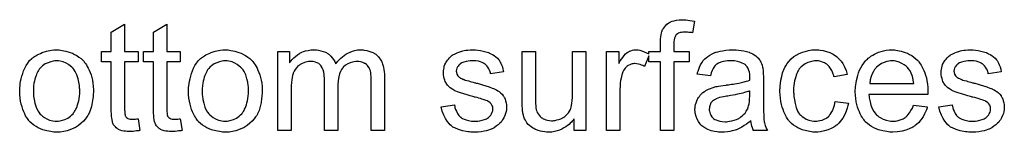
# Model space of a CAD drawing. Extents: x -2 to 8.5, y -2.9 to 5.2.
# Tile 202 of 207: x 6.5007 to 7.2269, y 2.4777 to 2.5605. Entities that reach past the tile are written whole.
import ezdxf

# ---------------------------------------------------------------- set-up
doc = ezdxf.new("R2010")
doc.units = 0
doc.layers.add('acc-ni-360-20-out-a_document', color=1, linetype='CONTINUOUS')

msp = doc.modelspace()

# ---------------------------------------------------------------- linework, layer by layer
at = {"layer": 'acc-ni-360-20-out-a_document', "color": 1}
for points in [[(6.578071, 2.537097), (6.588021, 2.537097), (6.588021, 2.52946), (6.578071, 2.52946), (6.578071, 2.495329), (6.578071, 2.495097), (6.578071, 2.494635), (6.578071, 2.493941), (6.578187, 2.493131), (6.578302, 2.491279), (6.578418, 2.49047), (6.578534, 2.489891), (6.57865, 2.48966), (6.578997, 2.489197), (6.579459, 2.488618), (6.580269, 2.48804), (6.580501, 2.487924), (6.581079, 2.487693), (6.58212, 2.487461), (6.583625, 2.487346), (6.584782, 2.487346), (6.58536, 2.487461), (6.58617, 2.487461), (6.587096, 2.487577), (6.588021, 2.487693), (6.589294, 2.479015), (6.589062, 2.479015), (6.5886, 2.478899), (6.58779, 2.478784), (6.586748, 2.478668), (6.585592, 2.478437), (6.584319, 2.478321), (6.581773, 2.478205), (6.580848, 2.478205), (6.579922, 2.478321), (6.578765, 2.478437), (6.577377, 2.478552), (6.575988, 2.478899), (6.574716, 2.479247), (6.573443, 2.479825), (6.573327, 2.479941), (6.57298, 2.480172), (6.572517, 2.480519), (6.571823, 2.481098), (6.571245, 2.481676), (6.570551, 2.482486), (6.569856, 2.483296), (6.569394, 2.484337), (6.569394, 2.484453), (6.569162, 2.484916), (6.569046, 2.485726), (6.568815, 2.486883), (6.568584, 2.488387), (6.568468, 2.489312), (6.568468, 2.490354), (6.568352, 2.491626), (6.568236, 2.492899), (6.568236, 2.494288), (6.568236, 2.495907), (6.568236, 2.52946), (6.560947, 2.52946), (6.560947, 2.537097), (6.568236, 2.537097), (6.568236, 2.551443), (6.578071, 2.557344), (6.578071, 2.537097)], [(6.609194, 2.537097), (6.619145, 2.537097), (6.619145, 2.52946), (6.609194, 2.52946), (6.609194, 2.495329), (6.609194, 2.495097), (6.609194, 2.494635), (6.609194, 2.493941), (6.60931, 2.493131), (6.609426, 2.491279), (6.609541, 2.49047), (6.609657, 2.489891), (6.609773, 2.48966), (6.61012, 2.489197), (6.610583, 2.488618), (6.611393, 2.48804), (6.611624, 2.487924), (6.612203, 2.487693), (6.613244, 2.487461), (6.614748, 2.487346), (6.615905, 2.487346), (6.616483, 2.487461), (6.617293, 2.487461), (6.618219, 2.487577), (6.619145, 2.487693), (6.620417, 2.479015), (6.620186, 2.479015), (6.619723, 2.478899), (6.618913, 2.478784), (6.617872, 2.478668), (6.616715, 2.478437), (6.615442, 2.478321), (6.612897, 2.478205), (6.611971, 2.478205), (6.611046, 2.478321), (6.609889, 2.478437), (6.6085, 2.478552), (6.607112, 2.478899), (6.605839, 2.479247), (6.604566, 2.479825), (6.604451, 2.479941), (6.604104, 2.480172), (6.603641, 2.480519), (6.602947, 2.481098), (6.602368, 2.481676), (6.601674, 2.482486), (6.60098, 2.483296), (6.600517, 2.484337), (6.600517, 2.484453), (6.600285, 2.484916), (6.60017, 2.485726), (6.599938, 2.486883), (6.599707, 2.488387), (6.599591, 2.489312), (6.599591, 2.490354), (6.599475, 2.491626), (6.59936, 2.492899), (6.59936, 2.494288), (6.59936, 2.495907), (6.59936, 2.52946), (6.592071, 2.52946), (6.592071, 2.537097), (6.59936, 2.537097), (6.59936, 2.551443), (6.609194, 2.557344), (6.609194, 2.537097)], [(6.992046, 2.560352), (6.993434, 2.560237), (6.995054, 2.560005), (6.996674, 2.559774), (6.998525, 2.559427), (6.997021, 2.550865), (6.996905, 2.550865), (6.996558, 2.550981), (6.995979, 2.551096), (6.995169, 2.551212), (6.994244, 2.551212), (6.993318, 2.551328), (6.991236, 2.551443), (6.990542, 2.551443), (6.989732, 2.551328), (6.988806, 2.551212), (6.987765, 2.550981), (6.986723, 2.550634), (6.985798, 2.550171), (6.984988, 2.549477), (6.984872, 2.549361), (6.984757, 2.54913), (6.984409, 2.548667), (6.984062, 2.547857), (6.983715, 2.546931), (6.983484, 2.545774), (6.983252, 2.54427), (6.983137, 2.542419), (6.983137, 2.537097), (6.99436, 2.537097), (6.99436, 2.529461), (6.983137, 2.529461), (6.983137, 2.479015), (6.973302, 2.479015), (6.973302, 2.529461), (6.964625, 2.529461), (6.964625, 2.533965), (6.961501, 2.526105), (6.961385, 2.526221), (6.960922, 2.526452), (6.960228, 2.526799), (6.959302, 2.527146), (6.958261, 2.527494), (6.956989, 2.527841), (6.955716, 2.528072), (6.954443, 2.528188), (6.953865, 2.528188), (6.953286, 2.528072), (6.952476, 2.527956), (6.951666, 2.527725), (6.950625, 2.527378), (6.949584, 2.526915), (6.948658, 2.526221), (6.948542, 2.526105), (6.948195, 2.525874), (6.947848, 2.525411), (6.94727, 2.524832), (6.946691, 2.524023), (6.946113, 2.523097), (6.945534, 2.522056), (6.945071, 2.520783), (6.944956, 2.520552), (6.94484, 2.519857), (6.944609, 2.518816), (6.944261, 2.517428), (6.943914, 2.515692), (6.943683, 2.513725), (6.943567, 2.511643), (6.943452, 2.509329), (6.943452, 2.479015), (6.933617, 2.479015), (6.933617, 2.537097), (6.942526, 2.537097), (6.942526, 2.528303), (6.942642, 2.528419), (6.943105, 2.529229), (6.943683, 2.53027), (6.944609, 2.531543), (6.945534, 2.532816), (6.946575, 2.534204), (6.947617, 2.535361), (6.948658, 2.536287), (6.948774, 2.536403), (6.949121, 2.536634), (6.949815, 2.536981), (6.950509, 2.537328), (6.951435, 2.537675), (6.952592, 2.538022), (6.953749, 2.538254), (6.955022, 2.538369), (6.955832, 2.538369), (6.956873, 2.538254), (6.958145, 2.538022), (6.95965, 2.537559), (6.961269, 2.536981), (6.963121, 2.536171), (6.964625, 2.535375), (6.964625, 2.537097), (6.973302, 2.537097), (6.973302, 2.543229), (6.973302, 2.543345), (6.973302, 2.54346), (6.973302, 2.544154), (6.973418, 2.545196), (6.973418, 2.546468), (6.973534, 2.547857), (6.973765, 2.549361), (6.973996, 2.550749), (6.974343, 2.551906), (6.974459, 2.552022), (6.974575, 2.552601), (6.974922, 2.553295), (6.975501, 2.554105), (6.976195, 2.55503), (6.977005, 2.556072), (6.978046, 2.557113), (6.979319, 2.558038), (6.979434, 2.558154), (6.980013, 2.558385), (6.980823, 2.558848), (6.98198, 2.559311), (6.983368, 2.559658), (6.985104, 2.560121), (6.98707, 2.560352), (6.989385, 2.560468), (6.991004, 2.560468), (6.992046, 2.560352)], [(6.529824, 2.538254), (6.530865, 2.538138), (6.532022, 2.537907), (6.533295, 2.537675), (6.534799, 2.537444), (6.537923, 2.536402), (6.539543, 2.535824), (6.541163, 2.535014), (6.542783, 2.534204), (6.544402, 2.533047), (6.545906, 2.53189), (6.54741, 2.530502), (6.547526, 2.530386), (6.547758, 2.530155), (6.548105, 2.529692), (6.548568, 2.529113), (6.549146, 2.528303), (6.54984, 2.527262), (6.550534, 2.526105), (6.551229, 2.524832), (6.551923, 2.523444), (6.552617, 2.521709), (6.553311, 2.519973), (6.55389, 2.518006), (6.554352, 2.515923), (6.5547, 2.513725), (6.554931, 2.511411), (6.555047, 2.508866), (6.555047, 2.50875), (6.555047, 2.508403), (6.555047, 2.507825), (6.555047, 2.507015), (6.554931, 2.506089), (6.554815, 2.504932), (6.554815, 2.503775), (6.554584, 2.502502), (6.554237, 2.49961), (6.553543, 2.496717), (6.552733, 2.493825), (6.551576, 2.491164), (6.551576, 2.491048), (6.55146, 2.490932), (6.551229, 2.490585), (6.550997, 2.490122), (6.550187, 2.488965), (6.549146, 2.487577), (6.547758, 2.485957), (6.546022, 2.484337), (6.544055, 2.482718), (6.541741, 2.481213), (6.541626, 2.481213), (6.54151, 2.481098), (6.541163, 2.480866), (6.540584, 2.480635), (6.540006, 2.480404), (6.539311, 2.480172), (6.537576, 2.479478), (6.535609, 2.478899), (6.533179, 2.478321), (6.530634, 2.477858), (6.527857, 2.477742), (6.5267, 2.477742), (6.525775, 2.477858), (6.524733, 2.477974), (6.523576, 2.478205), (6.522188, 2.478437), (6.5208, 2.478668), (6.517676, 2.479594), (6.51594, 2.480288), (6.51432, 2.480982), (6.5127, 2.481908), (6.511081, 2.482949), (6.509577, 2.484106), (6.508073, 2.485494), (6.507957, 2.48561), (6.507725, 2.485841), (6.507378, 2.486304), (6.506916, 2.486999), (6.506337, 2.487808), (6.505758, 2.488734), (6.505064, 2.489891), (6.50437, 2.491279), (6.503676, 2.492784), (6.502982, 2.494519), (6.502403, 2.49637), (6.501825, 2.498337), (6.501362, 2.500535), (6.501015, 2.502849), (6.500783, 2.505395), (6.500668, 2.508056), (6.500668, 2.508287), (6.500668, 2.50875), (6.500783, 2.50956), (6.500783, 2.510717), (6.500899, 2.51199), (6.501131, 2.51361), (6.501362, 2.515229), (6.501825, 2.517081), (6.502288, 2.518932), (6.502866, 2.520899), (6.50356, 2.522981), (6.504486, 2.524948), (6.505411, 2.526799), (6.506684, 2.528651), (6.507957, 2.530386), (6.509577, 2.53189), (6.509692, 2.532006), (6.509924, 2.532122), (6.510386, 2.532469), (6.510965, 2.532931), (6.511659, 2.533394), (6.512585, 2.533973), (6.51351, 2.534551), (6.514667, 2.53513), (6.51594, 2.535708), (6.517328, 2.536287), (6.520452, 2.537328), (6.524039, 2.538138), (6.52589, 2.538254), (6.527857, 2.538369), (6.529014, 2.538369), (6.529824, 2.538254)], [(6.654317, 2.538254), (6.655359, 2.538138), (6.656516, 2.537907), (6.657788, 2.537675), (6.659292, 2.537444), (6.662416, 2.536403), (6.664036, 2.535824), (6.665656, 2.535014), (6.667276, 2.534204), (6.668895, 2.533047), (6.6704, 2.53189), (6.671904, 2.530502), (6.672019, 2.530386), (6.672251, 2.530155), (6.672598, 2.529692), (6.673061, 2.529113), (6.673639, 2.528303), (6.674333, 2.527262), (6.675028, 2.526105), (6.675722, 2.524832), (6.676416, 2.523444), (6.67711, 2.521709), (6.677804, 2.519973), (6.678383, 2.518006), (6.678846, 2.515924), (6.679193, 2.513725), (6.679424, 2.511411), (6.67954, 2.508866), (6.67954, 2.50875), (6.67954, 2.508403), (6.67954, 2.507825), (6.67954, 2.507015), (6.679424, 2.506089), (6.679309, 2.504932), (6.679309, 2.503775), (6.679077, 2.502502), (6.67873, 2.49961), (6.678036, 2.496717), (6.677226, 2.493825), (6.676069, 2.491164), (6.676069, 2.491048), (6.675953, 2.490932), (6.675722, 2.490585), (6.67549, 2.490122), (6.674681, 2.488965), (6.673639, 2.487577), (6.672251, 2.485957), (6.670515, 2.484338), (6.668548, 2.482718), (6.666234, 2.481214), (6.666119, 2.481214), (6.666003, 2.481098), (6.665656, 2.480867), (6.665077, 2.480635), (6.664499, 2.480404), (6.663805, 2.480172), (6.662069, 2.479478), (6.660102, 2.4789), (6.657673, 2.478321), (6.655127, 2.477858), (6.65235, 2.477743), (6.651193, 2.477743), (6.650268, 2.477858), (6.649226, 2.477974), (6.648069, 2.478205), (6.646681, 2.478437), (6.645293, 2.478668), (6.642169, 2.479594), (6.640433, 2.480288), (6.638814, 2.480982), (6.637194, 2.481908), (6.635574, 2.482949), (6.63407, 2.484106), (6.632566, 2.485494), (6.63245, 2.48561), (6.632219, 2.485842), (6.631872, 2.486304), (6.631409, 2.486999), (6.63083, 2.487809), (6.630252, 2.488734), (6.629557, 2.489891), (6.628863, 2.49128), (6.628169, 2.492784), (6.627475, 2.494519), (6.626896, 2.49637), (6.626318, 2.498337), (6.625855, 2.500535), (6.625508, 2.502849), (6.625277, 2.505395), (6.625161, 2.508056), (6.625161, 2.508287), (6.625161, 2.50875), (6.625277, 2.50956), (6.625277, 2.510717), (6.625392, 2.51199), (6.625624, 2.51361), (6.625855, 2.515229), (6.626318, 2.517081), (6.626781, 2.518932), (6.627359, 2.520899), (6.628053, 2.522981), (6.628979, 2.524948), (6.629905, 2.526799), (6.631177, 2.528651), (6.63245, 2.530386), (6.63407, 2.53189), (6.634185, 2.532006), (6.634417, 2.532122), (6.63488, 2.532469), (6.635458, 2.532932), (6.636152, 2.533394), (6.637078, 2.533973), (6.638004, 2.534551), (6.639161, 2.53513), (6.640433, 2.535708), (6.641822, 2.536287), (6.644946, 2.537328), (6.648532, 2.538138), (6.650383, 2.538254), (6.65235, 2.538369), (6.653507, 2.538369), (6.654317, 2.538254)], [(6.753241, 2.538254), (6.754051, 2.538254), (6.754861, 2.538138), (6.756828, 2.537791), (6.75891, 2.537212), (6.761108, 2.536287), (6.763307, 2.53513), (6.765158, 2.53351), (6.765389, 2.533279), (6.765852, 2.532584), (6.766662, 2.531543), (6.767009, 2.530733), (6.767472, 2.529923), (6.767935, 2.528882), (6.768282, 2.527841), (6.768745, 2.526684), (6.769092, 2.525295), (6.769323, 2.523907), (6.769555, 2.522287), (6.769786, 2.520667), (6.769786, 2.518816), (6.769786, 2.479015), (6.759951, 2.479015), (6.759951, 2.515461), (6.759951, 2.515577), (6.759951, 2.515692), (6.759951, 2.516386), (6.759951, 2.517428), (6.759836, 2.5187), (6.75972, 2.520089), (6.759604, 2.521477), (6.759373, 2.522866), (6.759026, 2.523907), (6.759026, 2.524023), (6.758794, 2.52437), (6.758563, 2.524832), (6.758216, 2.525411), (6.757753, 2.526105), (6.757175, 2.526799), (6.75648, 2.527494), (6.755555, 2.528188), (6.755439, 2.528303), (6.755092, 2.528419), (6.754629, 2.528651), (6.753819, 2.528998), (6.753009, 2.529345), (6.751968, 2.529576), (6.750927, 2.529692), (6.749654, 2.529808), (6.749076, 2.529808), (6.748613, 2.529692), (6.747456, 2.529576), (6.746067, 2.529345), (6.744448, 2.528766), (6.742712, 2.528072), (6.740977, 2.527031), (6.739357, 2.525642), (6.739241, 2.525411), (6.738778, 2.524832), (6.738084, 2.523907), (6.73739, 2.522519), (6.73658, 2.520667), (6.736002, 2.518469), (6.735539, 2.515808), (6.735307, 2.512684), (6.735307, 2.479015), (6.725473, 2.479015), (6.725473, 2.516618), (6.725473, 2.516733), (6.725473, 2.516965), (6.725473, 2.517196), (6.725473, 2.517659), (6.725357, 2.518932), (6.725126, 2.52032), (6.724894, 2.52194), (6.724431, 2.52356), (6.723853, 2.525064), (6.723043, 2.526452), (6.722927, 2.526568), (6.72258, 2.527031), (6.722002, 2.527494), (6.721192, 2.528188), (6.720151, 2.528766), (6.718762, 2.529345), (6.717142, 2.529692), (6.715176, 2.529808), (6.714481, 2.529808), (6.713671, 2.529692), (6.712746, 2.529576), (6.711589, 2.529229), (6.7102, 2.528882), (6.708928, 2.528303), (6.707539, 2.527609), (6.707424, 2.527494), (6.706961, 2.527146), (6.706382, 2.526684), (6.705572, 2.52599), (6.704762, 2.525064), (6.703953, 2.523907), (6.703143, 2.522634), (6.702449, 2.52113), (6.702333, 2.520899), (6.702217, 2.52032), (6.701986, 2.519395), (6.701639, 2.518122), (6.701292, 2.516386), (6.70106, 2.514304), (6.700944, 2.511874), (6.700829, 2.509097), (6.700829, 2.479015), (6.690994, 2.479015), (6.690994, 2.537097), (6.699787, 2.537097), (6.699787, 2.528766), (6.699903, 2.528998), (6.70025, 2.529461), (6.700944, 2.53027), (6.701754, 2.531196), (6.702796, 2.532353), (6.704068, 2.53351), (6.705457, 2.534667), (6.707077, 2.535708), (6.707308, 2.535824), (6.707886, 2.536171), (6.708812, 2.536518), (6.710085, 2.537097), (6.711589, 2.537559), (6.713324, 2.537907), (6.715291, 2.538254), (6.717374, 2.538369), (6.718415, 2.538369), (6.719688, 2.538254), (6.721076, 2.538022), (6.722812, 2.537675), (6.724547, 2.537212), (6.726283, 2.536518), (6.727903, 2.535593), (6.728134, 2.535477), (6.728597, 2.53513), (6.729291, 2.534551), (6.730217, 2.533626), (6.731142, 2.532584), (6.732183, 2.531312), (6.733109, 2.529808), (6.733803, 2.528072), (6.733919, 2.528188), (6.73415, 2.528535), (6.734497, 2.528998), (6.735076, 2.529692), (6.73577, 2.530502), (6.73658, 2.531312), (6.737506, 2.532237), (6.738663, 2.533279), (6.739935, 2.534204), (6.741208, 2.53513), (6.742712, 2.53594), (6.744332, 2.53675), (6.746067, 2.537444), (6.747919, 2.537907), (6.74977, 2.538254), (6.751852, 2.538369), (6.752662, 2.538369), (6.753241, 2.538254)], [(6.836892, 2.538254), (6.838627, 2.538138), (6.840479, 2.537907), (6.842445, 2.537444), (6.844528, 2.536981), (6.846495, 2.536287), (6.846611, 2.536287), (6.846726, 2.536171), (6.847305, 2.53594), (6.84823, 2.535477), (6.849387, 2.534898), (6.85066, 2.534088), (6.851933, 2.533163), (6.85309, 2.532122), (6.854131, 2.530965), (6.854247, 2.530849), (6.854478, 2.530386), (6.854941, 2.529576), (6.85552, 2.528651), (6.856098, 2.527262), (6.856677, 2.525758), (6.857139, 2.524023), (6.857602, 2.522056), (6.847999, 2.520783), (6.847999, 2.521014), (6.847883, 2.521477), (6.847652, 2.522287), (6.847305, 2.523328), (6.846726, 2.52437), (6.846032, 2.525527), (6.845222, 2.526684), (6.844065, 2.527725), (6.84395, 2.527841), (6.843487, 2.528072), (6.842793, 2.528535), (6.841751, 2.528998), (6.840594, 2.529461), (6.83909, 2.529923), (6.837239, 2.530155), (6.835272, 2.53027), (6.834115, 2.53027), (6.832958, 2.530155), (6.831454, 2.530039), (6.82995, 2.529692), (6.82833, 2.529345), (6.826826, 2.528766), (6.825553, 2.527956), (6.825438, 2.527841), (6.825091, 2.527609), (6.824628, 2.527146), (6.824165, 2.526452), (6.823586, 2.525758), (6.823124, 2.524832), (6.822776, 2.523791), (6.822661, 2.52275), (6.822661, 2.522634), (6.822661, 2.522403), (6.822776, 2.522056), (6.822776, 2.521593), (6.823124, 2.520436), (6.823818, 2.519279), (6.823934, 2.519163), (6.824049, 2.519048), (6.824281, 2.5187), (6.824743, 2.518353), (6.825206, 2.518006), (6.8259, 2.517543), (6.82671, 2.517196), (6.827636, 2.516733), (6.827752, 2.516733), (6.827983, 2.516618), (6.828446, 2.516502), (6.829256, 2.516155), (6.830413, 2.515808), (6.831917, 2.515461), (6.832842, 2.515114), (6.833884, 2.514882), (6.835041, 2.514535), (6.836313, 2.514188), (6.836429, 2.514188), (6.836776, 2.514072), (6.837355, 2.513957), (6.838049, 2.513725), (6.838859, 2.513494), (6.8399, 2.513262), (6.842098, 2.512568), (6.844528, 2.511874), (6.846958, 2.511064), (6.849156, 2.510254), (6.850082, 2.509907), (6.850892, 2.50956), (6.851123, 2.509444), (6.851586, 2.509213), (6.85228, 2.508866), (6.853321, 2.508287), (6.854363, 2.507593), (6.855404, 2.506668), (6.856445, 2.505626), (6.857371, 2.504469), (6.857486, 2.504354), (6.857718, 2.503891), (6.858181, 2.503197), (6.858644, 2.502155), (6.858991, 2.500883), (6.859453, 2.499494), (6.859685, 2.497874), (6.859801, 2.496023), (6.859801, 2.495792), (6.859801, 2.495213), (6.859685, 2.494288), (6.859453, 2.493015), (6.859106, 2.491627), (6.858528, 2.490122), (6.857834, 2.488387), (6.856908, 2.486767), (6.856792, 2.486536), (6.856329, 2.486073), (6.855751, 2.485263), (6.854825, 2.484338), (6.853553, 2.483296), (6.852164, 2.482139), (6.850544, 2.481098), (6.848578, 2.480057), (6.848462, 2.480057), (6.848346, 2.479941), (6.847652, 2.479709), (6.846495, 2.479362), (6.844991, 2.4789), (6.84314, 2.478437), (6.841057, 2.47809), (6.838859, 2.477858), (6.836313, 2.477743), (6.835272, 2.477743), (6.834462, 2.477858), (6.833537, 2.477858), (6.83238, 2.477974), (6.831223, 2.47809), (6.82995, 2.478321), (6.827173, 2.4789), (6.824281, 2.479709), (6.821504, 2.480867), (6.820231, 2.481561), (6.819074, 2.482371), (6.818958, 2.482486), (6.818843, 2.482602), (6.818149, 2.483296), (6.817107, 2.484338), (6.81595, 2.485957), (6.814677, 2.487924), (6.813405, 2.490238), (6.812364, 2.493131), (6.811554, 2.49637), (6.821272, 2.497874), (6.821272, 2.497759), (6.821272, 2.497643), (6.821504, 2.496949), (6.821735, 2.495792), (6.822198, 2.494519), (6.822776, 2.493131), (6.823471, 2.491627), (6.824512, 2.490122), (6.825785, 2.48885), (6.826016, 2.488734), (6.826479, 2.488387), (6.827404, 2.487924), (6.828561, 2.487346), (6.830066, 2.486767), (6.831801, 2.486304), (6.833884, 2.485957), (6.836313, 2.485842), (6.83747, 2.485842), (6.838627, 2.485957), (6.840132, 2.486189), (6.841751, 2.486536), (6.843487, 2.486999), (6.844991, 2.487577), (6.846379, 2.488503), (6.846495, 2.488618), (6.846958, 2.488965), (6.847421, 2.489544), (6.848115, 2.490354), (6.848693, 2.49128), (6.849272, 2.492436), (6.849619, 2.493593), (6.849735, 2.494982), (6.849735, 2.495098), (6.849735, 2.49556), (6.849619, 2.496139), (6.849387, 2.496949), (6.84904, 2.497759), (6.848462, 2.498569), (6.847768, 2.499494), (6.846726, 2.500188), (6.846611, 2.500304), (6.846264, 2.50042), (6.845685, 2.500767), (6.84476, 2.501114), (6.843371, 2.501577), (6.842561, 2.501924), (6.841636, 2.502155), (6.840594, 2.502502), (6.839437, 2.502849), (6.838165, 2.503197), (6.83666, 2.503544), (6.836545, 2.503544), (6.836198, 2.503659), (6.835619, 2.503775), (6.834925, 2.504006), (6.833999, 2.504238), (6.832958, 2.504585), (6.83076, 2.505164), (6.828214, 2.505973), (6.825785, 2.506668), (6.823471, 2.507477), (6.822429, 2.50794), (6.821619, 2.508287), (6.821388, 2.508403), (6.820925, 2.508635), (6.820231, 2.509097), (6.819306, 2.509676), (6.818264, 2.510486), (6.817223, 2.511411), (6.816182, 2.512453), (6.815256, 2.513725), (6.81514, 2.513841), (6.814909, 2.514304), (6.814562, 2.515114), (6.814215, 2.516039), (6.813868, 2.517196), (6.81352, 2.518585), (6.813289, 2.519973), (6.813173, 2.521593), (6.813173, 2.521824), (6.813173, 2.522287), (6.813289, 2.522981), (6.813405, 2.524023), (6.813636, 2.525064), (6.813868, 2.526337), (6.81433, 2.527494), (6.814909, 2.528766), (6.815025, 2.528882), (6.815256, 2.529345), (6.815603, 2.529923), (6.816182, 2.530733), (6.816876, 2.531543), (6.817686, 2.532584), (6.818611, 2.53351), (6.819768, 2.53432), (6.819884, 2.534436), (6.820231, 2.534551), (6.820694, 2.534898), (6.821388, 2.535245), (6.822314, 2.535708), (6.823355, 2.536171), (6.824628, 2.536634), (6.826016, 2.537097), (6.826248, 2.537212), (6.82671, 2.537328), (6.82752, 2.537559), (6.828561, 2.537791), (6.829834, 2.538022), (6.831223, 2.538138), (6.832842, 2.538369), (6.835619, 2.538369), (6.836892, 2.538254)], [(6.918345, 2.479015), (6.909551, 2.479015), (6.909551, 2.487461), (6.909436, 2.487346), (6.909204, 2.486999), (6.908857, 2.486536), (6.908279, 2.485957), (6.907585, 2.485263), (6.906775, 2.484338), (6.905849, 2.483528), (6.904692, 2.482602), (6.903419, 2.481676), (6.902031, 2.480867), (6.900527, 2.480057), (6.898907, 2.479247), (6.897056, 2.478668), (6.895205, 2.478205), (6.893122, 2.477858), (6.891039, 2.477743), (6.89023, 2.477743), (6.889188, 2.477858), (6.887916, 2.477974), (6.886412, 2.478205), (6.884792, 2.478552), (6.883172, 2.479015), (6.881436, 2.479709), (6.881205, 2.479825), (6.880742, 2.480057), (6.879932, 2.480519), (6.879007, 2.481098), (6.87785, 2.481792), (6.876808, 2.482602), (6.875767, 2.483528), (6.874842, 2.484569), (6.874726, 2.484685), (6.874494, 2.485147), (6.874147, 2.485726), (6.873685, 2.486651), (6.873106, 2.487693), (6.872643, 2.488965), (6.87218, 2.490354), (6.871833, 2.491858), (6.871833, 2.491974), (6.871718, 2.492436), (6.871602, 2.493131), (6.871602, 2.494056), (6.871486, 2.495445), (6.87137, 2.496949), (6.871255, 2.498916), (6.871255, 2.501114), (6.871255, 2.537097), (6.881089, 2.537097), (6.881089, 2.504816), (6.881089, 2.504701), (6.881089, 2.504469), (6.881089, 2.504122), (6.881089, 2.503544), (6.881089, 2.502271), (6.881205, 2.500651), (6.881205, 2.498916), (6.881321, 2.49718), (6.881436, 2.495676), (6.881668, 2.494403), (6.881668, 2.494288), (6.881899, 2.493825), (6.882131, 2.493131), (6.882478, 2.492205), (6.883056, 2.49128), (6.88375, 2.490238), (6.88456, 2.489313), (6.885602, 2.488387), (6.885717, 2.488271), (6.88618, 2.48804), (6.886759, 2.487693), (6.887684, 2.487346), (6.888725, 2.486883), (6.889998, 2.486536), (6.891387, 2.486304), (6.893006, 2.486189), (6.893816, 2.486189), (6.894626, 2.486304), (6.895667, 2.48642), (6.89694, 2.486767), (6.898329, 2.487114), (6.899833, 2.487693), (6.901337, 2.488387), (6.901568, 2.488503), (6.902031, 2.48885), (6.902725, 2.489313), (6.903535, 2.490007), (6.904461, 2.490932), (6.905386, 2.491974), (6.906196, 2.493131), (6.90689, 2.494519), (6.907006, 2.494751), (6.907122, 2.495213), (6.907353, 2.496139), (6.9077, 2.497412), (6.908047, 2.499031), (6.908279, 2.500998), (6.908395, 2.503312), (6.90851, 2.505973), (6.90851, 2.537097), (6.918345, 2.537097), (6.918345, 2.479015)], [(7.029185, 2.538254), (7.030921, 2.538138), (7.032888, 2.537907), (7.034855, 2.537559), (7.036822, 2.537097), (7.038673, 2.536518), (7.038904, 2.536403), (7.039483, 2.536171), (7.040292, 2.535824), (7.041334, 2.535361), (7.042491, 2.534667), (7.043648, 2.533973), (7.044689, 2.533047), (7.045615, 2.532122), (7.04573, 2.532006), (7.045962, 2.531659), (7.046309, 2.53108), (7.046772, 2.530386), (7.04735, 2.529345), (7.047813, 2.528303), (7.048276, 2.527031), (7.048623, 2.525527), (7.048623, 2.525411), (7.048739, 2.525064), (7.048854, 2.52437), (7.04897, 2.523444), (7.04897, 2.522171), (7.049086, 2.520667), (7.049201, 2.5187), (7.049201, 2.516502), (7.049201, 2.503312), (7.049201, 2.503197), (7.049201, 2.502734), (7.049201, 2.50204), (7.049201, 2.501114), (7.049201, 2.500073), (7.049201, 2.4988), (7.049317, 2.496023), (7.049317, 2.493131), (7.049433, 2.490238), (7.049548, 2.488965), (7.049548, 2.487809), (7.049664, 2.486767), (7.04978, 2.485957), (7.04978, 2.485842), (7.049896, 2.485379), (7.050011, 2.484685), (7.050358, 2.483759), (7.05059, 2.482718), (7.051053, 2.481561), (7.051631, 2.480288), (7.05221, 2.479015), (7.041912, 2.479015), (7.041797, 2.479131), (7.041681, 2.479594), (7.041449, 2.480172), (7.041102, 2.481098), (7.040755, 2.482139), (7.040524, 2.483412), (7.040292, 2.4848), (7.040061, 2.486304), (7.039945, 2.486304), (7.03983, 2.486073), (7.039136, 2.485494), (7.038094, 2.484685), (7.036706, 2.483643), (7.03497, 2.482602), (7.033235, 2.481445), (7.031384, 2.480404), (7.029417, 2.479594), (7.029185, 2.479478), (7.028491, 2.479362), (7.02745, 2.479015), (7.026177, 2.478668), (7.024557, 2.478321), (7.022706, 2.47809), (7.020623, 2.477858), (7.018541, 2.477743), (7.017615, 2.477743), (7.016921, 2.477858), (7.016111, 2.477858), (7.015186, 2.477974), (7.013103, 2.478321), (7.010789, 2.4789), (7.008244, 2.479709), (7.00593, 2.480867), (7.003847, 2.482371), (7.003616, 2.482602), (7.003037, 2.48318), (7.002227, 2.484222), (7.001302, 2.48561), (7.000376, 2.487346), (6.999566, 2.489313), (6.998988, 2.491742), (6.998872, 2.492899), (6.998756, 2.494288), (6.998756, 2.494519), (6.998756, 2.494982), (6.998872, 2.495792), (6.998988, 2.496833), (6.999219, 2.498106), (6.999566, 2.499378), (7.000029, 2.500767), (7.000607, 2.50204), (7.000723, 2.502155), (7.000954, 2.502618), (7.001417, 2.503312), (7.001996, 2.504122), (7.00269, 2.505048), (7.003616, 2.505973), (7.004541, 2.506899), (7.005698, 2.507709), (7.005814, 2.507825), (7.006277, 2.508056), (7.006855, 2.508519), (7.007781, 2.508982), (7.008822, 2.509444), (7.010095, 2.510023), (7.011368, 2.510486), (7.012872, 2.510948), (7.012987, 2.510948), (7.01345, 2.511064), (7.014144, 2.511296), (7.01507, 2.511411), (7.016227, 2.511643), (7.017731, 2.511874), (7.019467, 2.512221), (7.021549, 2.512453), (7.021665, 2.512453), (7.022128, 2.512568), (7.022706, 2.512568), (7.023516, 2.512684), (7.024442, 2.5128), (7.025599, 2.513031), (7.026871, 2.513147), (7.02826, 2.513378), (7.031037, 2.513957), (7.034045, 2.514535), (7.036706, 2.515229), (7.037979, 2.515577), (7.039136, 2.515924), (7.039136, 2.516039), (7.039136, 2.516271), (7.039251, 2.516965), (7.039251, 2.517775), (7.039251, 2.518238), (7.039251, 2.518469), (7.039251, 2.518585), (7.039251, 2.5187), (7.039251, 2.519395), (7.039136, 2.520552), (7.038904, 2.521824), (7.038557, 2.523213), (7.037979, 2.524601), (7.037284, 2.525874), (7.036359, 2.526915), (7.036243, 2.527031), (7.035664, 2.527494), (7.034739, 2.527956), (7.033582, 2.528651), (7.031962, 2.529229), (7.030111, 2.529808), (7.027797, 2.530155), (7.025136, 2.53027), (7.023979, 2.53027), (7.022822, 2.530155), (7.021202, 2.529923), (7.019582, 2.529692), (7.017847, 2.529229), (7.016227, 2.528651), (7.014838, 2.527841), (7.014723, 2.527725), (7.01426, 2.527378), (7.013681, 2.526799), (7.012987, 2.525874), (7.012293, 2.524717), (7.011483, 2.523213), (7.010789, 2.521361), (7.010095, 2.519279), (7.000492, 2.520552), (7.000492, 2.520667), (7.000607, 2.520783), (7.000607, 2.52113), (7.000723, 2.521593), (7.00107, 2.522634), (7.001533, 2.524138), (7.002111, 2.525642), (7.002806, 2.527262), (7.003731, 2.528882), (7.004773, 2.530386), (7.004888, 2.530502), (7.005351, 2.530965), (7.006045, 2.531659), (7.006971, 2.532584), (7.008244, 2.53351), (7.009748, 2.534436), (7.011483, 2.535477), (7.01345, 2.536287), (7.013566, 2.536287), (7.013681, 2.536403), (7.014029, 2.536518), (7.014491, 2.536634), (7.015648, 2.536981), (7.017268, 2.537328), (7.019119, 2.537675), (7.021433, 2.538022), (7.023863, 2.538254), (7.02664, 2.538369), (7.027913, 2.538369), (7.029185, 2.538254)], [(7.089465, 2.538254), (7.090159, 2.538254), (7.091085, 2.538138), (7.093283, 2.537791), (7.095713, 2.537212), (7.098258, 2.536287), (7.100804, 2.53513), (7.103233, 2.53351), (7.103349, 2.53351), (7.103465, 2.533279), (7.104159, 2.532584), (7.1052, 2.531543), (7.106473, 2.530039), (7.107746, 2.528188), (7.109018, 2.525874), (7.110175, 2.523213), (7.110985, 2.520089), (7.101382, 2.518585), (7.101382, 2.5187), (7.101266, 2.518816), (7.101151, 2.51951), (7.100804, 2.520552), (7.100225, 2.521824), (7.099647, 2.523213), (7.098721, 2.524717), (7.09768, 2.526105), (7.096523, 2.527262), (7.096407, 2.527378), (7.095944, 2.527725), (7.095134, 2.528188), (7.094209, 2.528766), (7.092936, 2.529345), (7.091548, 2.529808), (7.089928, 2.530155), (7.088192, 2.53027), (7.087498, 2.53027), (7.08692, 2.530155), (7.085647, 2.530039), (7.083911, 2.529576), (7.08206, 2.528998), (7.079978, 2.528072), (7.078011, 2.526684), (7.077085, 2.525874), (7.076159, 2.524948), (7.076159, 2.524832), (7.075928, 2.524717), (7.075697, 2.52437), (7.075465, 2.523907), (7.075118, 2.523328), (7.074655, 2.522634), (7.074308, 2.521824), (7.073846, 2.520899), (7.073383, 2.519742), (7.073036, 2.518469), (7.072573, 2.517081), (7.072226, 2.515577), (7.071994, 2.513957), (7.071763, 2.512106), (7.071532, 2.510139), (7.071532, 2.508056), (7.071532, 2.50794), (7.071532, 2.507593), (7.071532, 2.506899), (7.071647, 2.506205), (7.071647, 2.505164), (7.071763, 2.504122), (7.07211, 2.501577), (7.072573, 2.4988), (7.073383, 2.495907), (7.074424, 2.493362), (7.075118, 2.492089), (7.075928, 2.491048), (7.076159, 2.490817), (7.076738, 2.490238), (7.077779, 2.489428), (7.079052, 2.488503), (7.080788, 2.487461), (7.082754, 2.486651), (7.085068, 2.486073), (7.086341, 2.485957), (7.087614, 2.485842), (7.087845, 2.485842), (7.088539, 2.485957), (7.089696, 2.486073), (7.090969, 2.486304), (7.092473, 2.486651), (7.094093, 2.487346), (7.095713, 2.488156), (7.097217, 2.489313), (7.097448, 2.489428), (7.097795, 2.490007), (7.09849, 2.490817), (7.0993, 2.492089), (7.100109, 2.493593), (7.101035, 2.495445), (7.101729, 2.497759), (7.102192, 2.500304), (7.111911, 2.499031), (7.111911, 2.498916), (7.111795, 2.498569), (7.111679, 2.498106), (7.111564, 2.497412), (7.111332, 2.496486), (7.111101, 2.49556), (7.110291, 2.493246), (7.10925, 2.490817), (7.107746, 2.488156), (7.105894, 2.48561), (7.104853, 2.484453), (7.103696, 2.483296), (7.10358, 2.48318), (7.103349, 2.483065), (7.103002, 2.482833), (7.102539, 2.482486), (7.101961, 2.482023), (7.101151, 2.481561), (7.100225, 2.481098), (7.0993, 2.480519), (7.096985, 2.479478), (7.094209, 2.478668), (7.0912, 2.477974), (7.089465, 2.477858), (7.08773, 2.477743), (7.086573, 2.477743), (7.085763, 2.477858), (7.084721, 2.477974), (7.083564, 2.478205), (7.082292, 2.478437), (7.080903, 2.478668), (7.077779, 2.479594), (7.076275, 2.480288), (7.074655, 2.480982), (7.073036, 2.481908), (7.071532, 2.482949), (7.070027, 2.484106), (7.068639, 2.485494), (7.068523, 2.48561), (7.068292, 2.485842), (7.067945, 2.486304), (7.067482, 2.486883), (7.067019, 2.487693), (7.066325, 2.488734), (7.065747, 2.489891), (7.065052, 2.491164), (7.064358, 2.492668), (7.06378, 2.494403), (7.063085, 2.496139), (7.062623, 2.498222), (7.06216, 2.500304), (7.061813, 2.502734), (7.061581, 2.505164), (7.061466, 2.507825), (7.061466, 2.50794), (7.061466, 2.508287), (7.061466, 2.50875), (7.061466, 2.509444), (7.061581, 2.510254), (7.061581, 2.51118), (7.061697, 2.512221), (7.061813, 2.513378), (7.06216, 2.515924), (7.062738, 2.5187), (7.063432, 2.521477), (7.064474, 2.524254), (7.064474, 2.52437), (7.06459, 2.524601), (7.064821, 2.524948), (7.065052, 2.525411), (7.065747, 2.526684), (7.066788, 2.528188), (7.068176, 2.529923), (7.069796, 2.531659), (7.071763, 2.533394), (7.073961, 2.534783), (7.074077, 2.534783), (7.074308, 2.534898), (7.074655, 2.53513), (7.075118, 2.535361), (7.075697, 2.535593), (7.076391, 2.53594), (7.078126, 2.536634), (7.080093, 2.537212), (7.082523, 2.537791), (7.085068, 2.538254), (7.087845, 2.538369), (7.088771, 2.538369), (7.089465, 2.538254)], [(7.146042, 2.538254), (7.146968, 2.538138), (7.148125, 2.537907), (7.149398, 2.537675), (7.150902, 2.537328), (7.15229, 2.536981), (7.15391, 2.536403), (7.155414, 2.535824), (7.157034, 2.535014), (7.158654, 2.534088), (7.160273, 2.533047), (7.161778, 2.531774), (7.163166, 2.530386), (7.163282, 2.53027), (7.163513, 2.530039), (7.16386, 2.529576), (7.164323, 2.528882), (7.164901, 2.528072), (7.16548, 2.527146), (7.166174, 2.52599), (7.166868, 2.524601), (7.167562, 2.523097), (7.168257, 2.521477), (7.168835, 2.519626), (7.169414, 2.517659), (7.169877, 2.515461), (7.170224, 2.513147), (7.170455, 2.510717), (7.170571, 2.508056), (7.170571, 2.50794), (7.170571, 2.507477), (7.170571, 2.506668), (7.170455, 2.505511), (7.127068, 2.505511), (7.127068, 2.505395), (7.127068, 2.505048), (7.127183, 2.504585), (7.127183, 2.503891), (7.127299, 2.503081), (7.12753, 2.502155), (7.127877, 2.500073), (7.128572, 2.497759), (7.129497, 2.495213), (7.13077, 2.492899), (7.13239, 2.490817), (7.132505, 2.490817), (7.132621, 2.490585), (7.133315, 2.490007), (7.134357, 2.489197), (7.135745, 2.488387), (7.137596, 2.487461), (7.139679, 2.486651), (7.141993, 2.486073), (7.143266, 2.485957), (7.144654, 2.485842), (7.145579, 2.485842), (7.146621, 2.485957), (7.147894, 2.486189), (7.149282, 2.486536), (7.150902, 2.486999), (7.152406, 2.487693), (7.15391, 2.488618), (7.154026, 2.488734), (7.154604, 2.489197), (7.155298, 2.489891), (7.156108, 2.490817), (7.157034, 2.492089), (7.158075, 2.493709), (7.159116, 2.49556), (7.160042, 2.497759), (7.170224, 2.496486), (7.170224, 2.49637), (7.170108, 2.496139), (7.169992, 2.495676), (7.169761, 2.494982), (7.169414, 2.494288), (7.169067, 2.493362), (7.168141, 2.491395), (7.166984, 2.489197), (7.165364, 2.486883), (7.163513, 2.484685), (7.161199, 2.482602), (7.161083, 2.482602), (7.160852, 2.482371), (7.160505, 2.482139), (7.160042, 2.481792), (7.159348, 2.481445), (7.158654, 2.481098), (7.157728, 2.480635), (7.156687, 2.480172), (7.15553, 2.479709), (7.154373, 2.479247), (7.15148, 2.478552), (7.148241, 2.477974), (7.144654, 2.477743), (7.143381, 2.477743), (7.142571, 2.477858), (7.14153, 2.477974), (7.140257, 2.478205), (7.138869, 2.478437), (7.137365, 2.478668), (7.134125, 2.479594), (7.13239, 2.480288), (7.13077, 2.480982), (7.129034, 2.481908), (7.127415, 2.482949), (7.12591, 2.484106), (7.124406, 2.485494), (7.124291, 2.48561), (7.124059, 2.485842), (7.123712, 2.486304), (7.123249, 2.486999), (7.122671, 2.487809), (7.122092, 2.488734), (7.121398, 2.489891), (7.120704, 2.491164), (7.12001, 2.492668), (7.119316, 2.494288), (7.118737, 2.496139), (7.118159, 2.498106), (7.117696, 2.500188), (7.117349, 2.502502), (7.117117, 2.504932), (7.117002, 2.507477), (7.117002, 2.507593), (7.117002, 2.508172), (7.117002, 2.508866), (7.117117, 2.509907), (7.117233, 2.51118), (7.117349, 2.512568), (7.11758, 2.514188), (7.117927, 2.515808), (7.118853, 2.51951), (7.119431, 2.521361), (7.120126, 2.523328), (7.121051, 2.52518), (7.122092, 2.526915), (7.123249, 2.528651), (7.124522, 2.53027), (7.124638, 2.530386), (7.124869, 2.530617), (7.125332, 2.530965), (7.12591, 2.531543), (7.126605, 2.532122), (7.12753, 2.532816), (7.128572, 2.533626), (7.129844, 2.53432), (7.131117, 2.53513), (7.132621, 2.535824), (7.134241, 2.536518), (7.135976, 2.537097), (7.137828, 2.537675), (7.139794, 2.538022), (7.141877, 2.538254), (7.144075, 2.538369), (7.145232, 2.538369), (7.146042, 2.538254)], [(7.204008, 2.538254), (7.205743, 2.538138), (7.207595, 2.537907), (7.209562, 2.537444), (7.211644, 2.536981), (7.213611, 2.536287), (7.213727, 2.536287), (7.213842, 2.536171), (7.214421, 2.53594), (7.215347, 2.535477), (7.216504, 2.534898), (7.217776, 2.534089), (7.219049, 2.533163), (7.220206, 2.532122), (7.221247, 2.530965), (7.221363, 2.530849), (7.221594, 2.530386), (7.222057, 2.529576), (7.222636, 2.528651), (7.223214, 2.527262), (7.223793, 2.525758), (7.224256, 2.524023), (7.224718, 2.522056), (7.215115, 2.520783), (7.215115, 2.521015), (7.214999, 2.521477), (7.214768, 2.522287), (7.214421, 2.523329), (7.213842, 2.52437), (7.213148, 2.525527), (7.212338, 2.526684), (7.211181, 2.527725), (7.211066, 2.527841), (7.210603, 2.528072), (7.209909, 2.528535), (7.208867, 2.528998), (7.20771, 2.529461), (7.206206, 2.529923), (7.204355, 2.530155), (7.202388, 2.530271), (7.201231, 2.530271), (7.200074, 2.530155), (7.19857, 2.530039), (7.197066, 2.529692), (7.195446, 2.529345), (7.193942, 2.528766), (7.192669, 2.527956), (7.192554, 2.527841), (7.192207, 2.527609), (7.191744, 2.527146), (7.191281, 2.526452), (7.190703, 2.525758), (7.19024, 2.524832), (7.189893, 2.523791), (7.189777, 2.52275), (7.189777, 2.522634), (7.189777, 2.522403), (7.189893, 2.522056), (7.189893, 2.521593), (7.19024, 2.520436), (7.190934, 2.519279), (7.19105, 2.519163), (7.191165, 2.519048), (7.191397, 2.5187), (7.191859, 2.518353), (7.192322, 2.518006), (7.193016, 2.517543), (7.193826, 2.517196), (7.194752, 2.516733), (7.194868, 2.516733), (7.195099, 2.516618), (7.195562, 2.516502), (7.196372, 2.516155), (7.197529, 2.515808), (7.199033, 2.515461), (7.199958, 2.515114), (7.201, 2.514882), (7.202157, 2.514535), (7.20343, 2.514188), (7.203545, 2.514188), (7.203892, 2.514073), (7.204471, 2.513957), (7.205165, 2.513725), (7.205975, 2.513494), (7.207016, 2.513263), (7.209215, 2.512568), (7.211644, 2.511874), (7.214074, 2.511064), (7.216272, 2.510254), (7.217198, 2.509907), (7.218008, 2.50956), (7.218239, 2.509445), (7.218702, 2.509213), (7.219396, 2.508866), (7.220437, 2.508287), (7.221479, 2.507593), (7.22252, 2.506668), (7.223561, 2.505626), (7.224487, 2.504469), (7.224603, 2.504354), (7.224834, 2.503891), (7.225297, 2.503197), (7.22576, 2.502155), (7.226107, 2.500883), (7.226569, 2.499494), (7.226801, 2.497874), (7.226917, 2.496023), (7.226917, 2.495792), (7.226917, 2.495213), (7.226801, 2.494288), (7.226569, 2.493015), (7.226222, 2.491627), (7.225644, 2.490123), (7.22495, 2.488387), (7.224024, 2.486767), (7.223908, 2.486536), (7.223446, 2.486073), (7.222867, 2.485263), (7.221941, 2.484338), (7.220669, 2.483296), (7.21928, 2.482139), (7.217661, 2.481098), (7.215694, 2.480057), (7.215578, 2.480057), (7.215462, 2.479941), (7.214768, 2.47971), (7.213611, 2.479363), (7.212107, 2.4789), (7.210256, 2.478437), (7.208173, 2.47809), (7.205975, 2.477858), (7.20343, 2.477743), (7.202388, 2.477743), (7.201578, 2.477858), (7.200653, 2.477858), (7.199496, 2.477974), (7.198339, 2.47809), (7.197066, 2.478321), (7.194289, 2.4789), (7.191397, 2.479709), (7.18862, 2.480867), (7.187347, 2.481561), (7.18619, 2.482371), (7.186074, 2.482486), (7.185959, 2.482602), (7.185265, 2.483296), (7.184223, 2.484338), (7.183066, 2.485957), (7.181794, 2.487924), (7.180521, 2.490238), (7.17948, 2.493131), (7.17867, 2.49637), (7.188389, 2.497874), (7.188389, 2.497759), (7.188389, 2.497643), (7.18862, 2.496949), (7.188851, 2.495792), (7.189314, 2.494519), (7.189893, 2.493131), (7.190587, 2.491627), (7.191628, 2.490122), (7.192901, 2.48885), (7.193132, 2.488734), (7.193595, 2.488387), (7.194521, 2.487924), (7.195678, 2.487346), (7.197182, 2.486767), (7.198917, 2.486305), (7.201, 2.485957), (7.20343, 2.485842), (7.204587, 2.485842), (7.205743, 2.485957), (7.207248, 2.486189), (7.208867, 2.486536), (7.210603, 2.486999), (7.212107, 2.487577), (7.213495, 2.488503), (7.213611, 2.488619), (7.214074, 2.488966), (7.214537, 2.489544), (7.215231, 2.490354), (7.215809, 2.49128), (7.216388, 2.492437), (7.216735, 2.493594), (7.216851, 2.494982), (7.216851, 2.495098), (7.216851, 2.495561), (7.216735, 2.496139), (7.216504, 2.496949), (7.216157, 2.497759), (7.215578, 2.498569), (7.214884, 2.499494), (7.213842, 2.500189), (7.213727, 2.500304), (7.21338, 2.50042), (7.212801, 2.500767), (7.211876, 2.501114), (7.210487, 2.501577), (7.209677, 2.501924), (7.208752, 2.502155), (7.20771, 2.502503), (7.206553, 2.50285), (7.205281, 2.503197), (7.203777, 2.503544), (7.203661, 2.503544), (7.203314, 2.50366), (7.202735, 2.503775), (7.202041, 2.504007), (7.201115, 2.504238), (7.200074, 2.504585), (7.197876, 2.505164), (7.195331, 2.505973), (7.192901, 2.506668), (7.190587, 2.507477), (7.189546, 2.50794), (7.188736, 2.508287), (7.188504, 2.508403), (7.188041, 2.508635), (7.187347, 2.509097), (7.186422, 2.509676), (7.18538, 2.510486), (7.184339, 2.511411), (7.183298, 2.512453), (7.182372, 2.513725), (7.182256, 2.513841), (7.182025, 2.514304), (7.181678, 2.515114), (7.181331, 2.516039), (7.180984, 2.517196), (7.180637, 2.518585), (7.180405, 2.519973), (7.180289, 2.521593), (7.180289, 2.521824), (7.180289, 2.522287), (7.180405, 2.522981), (7.180521, 2.524023), (7.180752, 2.525064), (7.180984, 2.526337), (7.181447, 2.527494), (7.182025, 2.528766), (7.182141, 2.528882), (7.182372, 2.529345), (7.182719, 2.529923), (7.183298, 2.530733), (7.183992, 2.531543), (7.184802, 2.532584), (7.185727, 2.53351), (7.186884, 2.53432), (7.187, 2.534436), (7.187347, 2.534551), (7.18781, 2.534898), (7.188504, 2.535245), (7.18943, 2.535708), (7.190471, 2.536171), (7.191744, 2.536634), (7.193132, 2.537097), (7.193364, 2.537212), (7.193826, 2.537328), (7.194636, 2.537559), (7.195678, 2.537791), (7.19695, 2.538022), (7.198339, 2.538138), (7.199958, 2.538369), (7.202735, 2.538369), (7.204008, 2.538254)], [(6.527857, 2.53027), (6.527163, 2.53027), (6.526584, 2.530155), (6.525312, 2.530039), (6.523576, 2.529576), (6.521609, 2.528882), (6.519527, 2.527956), (6.51756, 2.526568), (6.516519, 2.525642), (6.515593, 2.524717), (6.515593, 2.524601), (6.515362, 2.524485), (6.51513, 2.524138), (6.514783, 2.523675), (6.514436, 2.523097), (6.514089, 2.522403), (6.513626, 2.521477), (6.513163, 2.520552), (6.5127, 2.519394), (6.512238, 2.518238), (6.511891, 2.516849), (6.511543, 2.515345), (6.511196, 2.513725), (6.510965, 2.51199), (6.510849, 2.510023), (6.510734, 2.508056), (6.510734, 2.50794), (6.510734, 2.507593), (6.510734, 2.507015), (6.510849, 2.506205), (6.510849, 2.505279), (6.510965, 2.504238), (6.511312, 2.501808), (6.511891, 2.499031), (6.512816, 2.496255), (6.513973, 2.493593), (6.514783, 2.492436), (6.515593, 2.491279), (6.515709, 2.491279), (6.515824, 2.491048), (6.516519, 2.49047), (6.51756, 2.489544), (6.518948, 2.488618), (6.520684, 2.487577), (6.522766, 2.486651), (6.525196, 2.486073), (6.526469, 2.485957), (6.527857, 2.485841), (6.528551, 2.485841), (6.52913, 2.485957), (6.530403, 2.486189), (6.532138, 2.486536), (6.533989, 2.48723), (6.536072, 2.488155), (6.538039, 2.489544), (6.53908, 2.49047), (6.540006, 2.491395), (6.540121, 2.491511), (6.540237, 2.491626), (6.540468, 2.491974), (6.540816, 2.492436), (6.541163, 2.493015), (6.541626, 2.493709), (6.542088, 2.494635), (6.542551, 2.49556), (6.543014, 2.496717), (6.543361, 2.49799), (6.543824, 2.499378), (6.544171, 2.500883), (6.544518, 2.502618), (6.544749, 2.504354), (6.544981, 2.50632), (6.544981, 2.508403), (6.544981, 2.508519), (6.544981, 2.508866), (6.544981, 2.509444), (6.544865, 2.510139), (6.544865, 2.511064), (6.544749, 2.512105), (6.544402, 2.514535), (6.543824, 2.517081), (6.542898, 2.519857), (6.541626, 2.522403), (6.540931, 2.523675), (6.540006, 2.524717), (6.540006, 2.524832), (6.539774, 2.524948), (6.53908, 2.525642), (6.538039, 2.526452), (6.53665, 2.527494), (6.534915, 2.528535), (6.532832, 2.52946), (6.530518, 2.530039), (6.529246, 2.530155), (6.527857, 2.53027)], [(6.65235, 2.53027), (6.651656, 2.53027), (6.651078, 2.530155), (6.649805, 2.530039), (6.648069, 2.529576), (6.646103, 2.528882), (6.64402, 2.527956), (6.642053, 2.526568), (6.641012, 2.525642), (6.640086, 2.524717), (6.640086, 2.524601), (6.639855, 2.524485), (6.639623, 2.524138), (6.639276, 2.523675), (6.638929, 2.523097), (6.638582, 2.522403), (6.638119, 2.521477), (6.637657, 2.520552), (6.637194, 2.519395), (6.636731, 2.518238), (6.636384, 2.516849), (6.636037, 2.515345), (6.63569, 2.513725), (6.635458, 2.51199), (6.635342, 2.510023), (6.635227, 2.508056), (6.635227, 2.50794), (6.635227, 2.507593), (6.635227, 2.507015), (6.635342, 2.506205), (6.635342, 2.505279), (6.635458, 2.504238), (6.635805, 2.501808), (6.636384, 2.499031), (6.637309, 2.496255), (6.638466, 2.493593), (6.639276, 2.492436), (6.640086, 2.49128), (6.640202, 2.49128), (6.640318, 2.491048), (6.641012, 2.49047), (6.642053, 2.489544), (6.643441, 2.488618), (6.645177, 2.487577), (6.64726, 2.486651), (6.649689, 2.486073), (6.650962, 2.485957), (6.65235, 2.485842), (6.653045, 2.485842), (6.653623, 2.485957), (6.654896, 2.486189), (6.656631, 2.486536), (6.658483, 2.48723), (6.660565, 2.488156), (6.662532, 2.489544), (6.663573, 2.49047), (6.664499, 2.491395), (6.664615, 2.491511), (6.66473, 2.491627), (6.664962, 2.491974), (6.665309, 2.492436), (6.665656, 2.493015), (6.666119, 2.493709), (6.666582, 2.494635), (6.667044, 2.49556), (6.667507, 2.496717), (6.667854, 2.49799), (6.668317, 2.499378), (6.668664, 2.500883), (6.669011, 2.502618), (6.669243, 2.504354), (6.669474, 2.50632), (6.669474, 2.508403), (6.669474, 2.508519), (6.669474, 2.508866), (6.669474, 2.509444), (6.669358, 2.510139), (6.669358, 2.511064), (6.669243, 2.512106), (6.668895, 2.514535), (6.668317, 2.517081), (6.667391, 2.519857), (6.666119, 2.522403), (6.665425, 2.523675), (6.664499, 2.524717), (6.664499, 2.524832), (6.664267, 2.524948), (6.663573, 2.525642), (6.662532, 2.526452), (6.661144, 2.527494), (6.659408, 2.528535), (6.657325, 2.529461), (6.655011, 2.530039), (6.653739, 2.530155), (6.65235, 2.53027)], [(7.144191, 2.53027), (7.143497, 2.53027), (7.143034, 2.530155), (7.141761, 2.530039), (7.140257, 2.529692), (7.138406, 2.529113), (7.136439, 2.528303), (7.134588, 2.527146), (7.132737, 2.525642), (7.132505, 2.525411), (7.132043, 2.524832), (7.131233, 2.523791), (7.130423, 2.522403), (7.129497, 2.520783), (7.128687, 2.5187), (7.127993, 2.516271), (7.127646, 2.51361), (7.160158, 2.51361), (7.160158, 2.513725), (7.160158, 2.513957), (7.160042, 2.514304), (7.160042, 2.514767), (7.159811, 2.516155), (7.159463, 2.517659), (7.158885, 2.51951), (7.158306, 2.521246), (7.157381, 2.522981), (7.15634, 2.524485), (7.15634, 2.524601), (7.156108, 2.524717), (7.15553, 2.525411), (7.154488, 2.526337), (7.1531, 2.527378), (7.151364, 2.528419), (7.149282, 2.529345), (7.146852, 2.530039), (7.145579, 2.530155), (7.144191, 2.53027)], [(7.039251, 2.508172), (7.039136, 2.508172), (7.03902, 2.508056), (7.038673, 2.50794), (7.03821, 2.507825), (7.037631, 2.507593), (7.036937, 2.507362), (7.036127, 2.50713), (7.035202, 2.506899), (7.03416, 2.506552), (7.032888, 2.50632), (7.031615, 2.505973), (7.030111, 2.505626), (7.028491, 2.505279), (7.026871, 2.504932), (7.02502, 2.504701), (7.023053, 2.504354), (7.022822, 2.504354), (7.022128, 2.504238), (7.020971, 2.504006), (7.019698, 2.503775), (7.01831, 2.503544), (7.016921, 2.503197), (7.015648, 2.502849), (7.014491, 2.502387), (7.014376, 2.502387), (7.014029, 2.502155), (7.013566, 2.501924), (7.013103, 2.501577), (7.011715, 2.500651), (7.010558, 2.499263), (7.010558, 2.499147), (7.010326, 2.498916), (7.010211, 2.498453), (7.009979, 2.497874), (7.009748, 2.49718), (7.009516, 2.496486), (7.009401, 2.49556), (7.009285, 2.494635), (7.009285, 2.494519), (7.009285, 2.493941), (7.009401, 2.493246), (7.009632, 2.492321), (7.009979, 2.49128), (7.010558, 2.490238), (7.011252, 2.489081), (7.012177, 2.48804), (7.012293, 2.487924), (7.012756, 2.487693), (7.01345, 2.48723), (7.014376, 2.486767), (7.015648, 2.486304), (7.017153, 2.485842), (7.018888, 2.48561), (7.020971, 2.485494), (7.021896, 2.485494), (7.023053, 2.48561), (7.024326, 2.485842), (7.025946, 2.486073), (7.027565, 2.486536), (7.029301, 2.487114), (7.031037, 2.487924), (7.031268, 2.48804), (7.031731, 2.488387), (7.032541, 2.488965), (7.033466, 2.489775), (7.034507, 2.490701), (7.035664, 2.491858), (7.03659, 2.493246), (7.037516, 2.494751), (7.037631, 2.494866), (7.037747, 2.495329), (7.037979, 2.496139), (7.038326, 2.49718), (7.038673, 2.498569), (7.038904, 2.500188), (7.03902, 2.502155), (7.039136, 2.504469), (7.039251, 2.508172)]]:
    msp.add_lwpolyline(points, dxfattribs=at)

doc.saveas('drawing.dxf')
